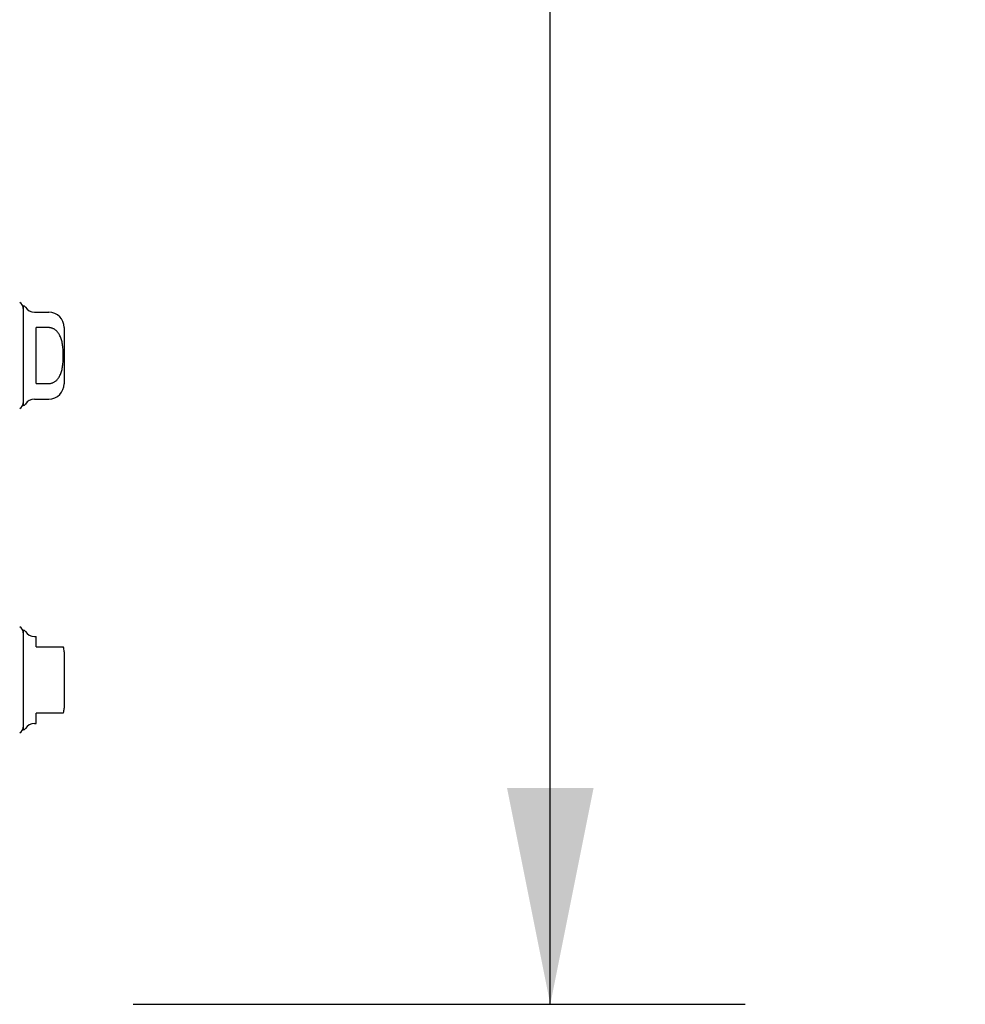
# Model space of a CAD drawing. Header units: inches. Extents: x 0 to 283, y 0 to 183.
# Tile 8 of 256: x 35 to 42, y 53 to 61. Entities that reach past the tile are written whole.
import ezdxf

# ---------------------------------------------------------------- set-up
doc = ezdxf.new("R2010")
doc.units = ezdxf.units.IN
doc.header["$LTSCALE"] = 15.583333
doc.header["$MEASUREMENT"] = 0
doc.layers.get('0').update_dxf_attribs({"linetype": 'CONTINUOUS'})
doc.layers.add('DIMENSIONS', color=7, linetype='CONTINUOUS')
doc.layers.add('LEFTHAND_DOOR_ASSEMBLY', color=7, linetype='CONTINUOUS')
doc.styles.get("Standard").update_dxf_attribs({"font": 'arial.ttf'})
doc.dimstyles.new('DIMSTYLE_1', dxfattribs={"dimtxt": 1.25, "dimasz": 1.666667, "dimexe": 0.09, "dimexo": 0.07, "dimgap": 0.0375, "dimtad": 0, "dimtih": 1, "dimtoh": 1, "dimzin": 4, "dimdsep": 46, "dimtxsty": 'Standard', "dimblk": '_FILLED', "dimblk1": '_FILLED', "dimblk2": '_FILLED', "dimcen": 0.09, "dimadec": 3, "dimazin": 1, "dimtfac": 1, "dimtdec": 3, "dimtofl": 0, "dimtmove": 0, "dimatfit": 3, "dimldrblk": '_FILLED', "dimfxl": 0, "dimtolj": 1, "dimtzin": 4, "dimarcsym": 0})

# ---------------------------------------------------------------- blocks, each defined once
blk = doc.blocks.new('_FILLED')
at = {"color": 0, "linetype": 'ByBlock'}
blk.add_solid([(0, 0), (-1, 0.2), (-1, -0.2)], dxfattribs=at)
blk = doc.blocks.new('*D8')
at = {"layer": 'DIMENSIONS', "color": 2, "linetype": 'Continuous'}
for p, q in [((35.9244, 124.822), (40.6378, 124.822)), ((39.1378, 124.822), (39.1378, 90.9661)), ((39.1378, 53.322), (39.1378, 86.5911)), ((35.9244, 53.322), (40.6378, 53.322))]:
    blk.add_line(p, q, dxfattribs=at)
at = {"layer": 'DIMENSIONS', "color": 2, "linetype": 'Continuous', "xscale": 1.6666666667, "yscale": 1.6666666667, "zscale": 1.6666666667}
for p, rotation in [((39.1378, 124.822), 90), ((39.1378, 53.322), 270)]:
    blk.add_blockref('_FILLED', p, dxfattribs=dict(at, rotation=rotation))
at = {"layer": 'DIMENSIONS', "color": 2, "linetype": 'Continuous', "insert": (39.1378, 90.3411), "char_height": 1.25, "width": 6.394052, "attachment_point": 2, "line_spacing_factor": 0.9}
blk.add_mtext('71.50\\PDOORS', dxfattribs=at)

msp = doc.modelspace()

# ---------------------------------------------------------------- linework, layer by layer
at = {"layer": 'LEFTHAND_DOOR_ASSEMBLY', "color": 7, "linetype": 'Continuous'}
for p, q in [((35.0777, 58.7058), (35.0777, 57.9381)), ((35.163, 58.6566), (35.2746, 58.6566)), ((35.2746, 58.5376), (35.1762, 58.5376)), ((35.1762, 58.1064), (35.1762, 58.5376)), ((35.3927, 58.5385), (35.3927, 58.1054)), ((35.1762, 58.1064), (35.2746, 58.1064)), ((35.163, 57.9873), (35.2746, 57.9873)), ((35.0777, 56.2058), (35.0777, 55.4381)), ((35.163, 56.1566), (35.1762, 56.1566)), ((35.1762, 56.0779), (35.1762, 56.1566)), ((35.1762, 56.0779), (35.3859, 56.0779)), ((35.3927, 56.0385), (35.3927, 55.6054)), ((35.3859, 55.5661), (35.1762, 55.5661)), ((35.1762, 55.4873), (35.1762, 55.5661)), ((35.163, 55.4873), (35.1762, 55.4873))]:
    msp.add_line(p, q, dxfattribs=at)
msp.add_lwpolyline([(35.2746, 58.1064), (35.2789, 58.1065), (35.2833, 58.1069), (35.2876, 58.1075), (35.2919, 58.1083), (35.2963, 58.1095), (35.3006, 58.1109), (35.3049, 58.1125), (35.3091, 58.1145), (35.3134, 58.1167), (35.3176, 58.1192), (35.3218, 58.122), (35.3259, 58.1251), (35.33, 58.1285), (35.3341, 58.1322), (35.3381, 58.1364), (35.342, 58.1409), (35.3459, 58.1458), (35.3497, 58.1511), (35.3533, 58.1569), (35.3569, 58.163), (35.3603, 58.1696), (35.3635, 58.1766), (35.3664, 58.1839), (35.3692, 58.1915), (35.3717, 58.1994), (35.374, 58.2076), (35.3761, 58.216), (35.3779, 58.2247), (35.3795, 58.2336), (35.3809, 58.2427), (35.3822, 58.252), (35.3832, 58.2616), (35.3841, 58.2713), (35.3847, 58.2812), (35.3853, 58.2913), (35.3856, 58.3014), (35.3859, 58.3116), (35.3859, 58.3218), (35.3859, 58.332), (35.3857, 58.3422), (35.3853, 58.3523), (35.3848, 58.3624), (35.3841, 58.3723), (35.3832, 58.382), (35.3822, 58.3916), (35.381, 58.4009), (35.3796, 58.4101), (35.378, 58.419), (35.3761, 58.4276), (35.3741, 58.436), (35.3718, 58.4442), (35.3693, 58.4521), (35.3665, 58.4598), (35.3635, 58.4672), (35.3603, 58.4742), (35.3569, 58.4808), (35.3534, 58.4871), (35.3497, 58.4928), (35.3459, 58.4982), (35.342, 58.5031), (35.3381, 58.5076), (35.3341, 58.5117), (35.33, 58.5155), (35.3259, 58.5189), (35.3218, 58.522), (35.3176, 58.5248), (35.3134, 58.5273), (35.3091, 58.5295), (35.3049, 58.5314), (35.3006, 58.5331), (35.2963, 58.5345), (35.2919, 58.5356), (35.2876, 58.5365), (35.2833, 58.5371), (35.2789, 58.5375), (35.2746, 58.5376)], dxfattribs=at)
for centre, radius, start, end in [((35.0285, 58.6862), 0.0492, 0, 63.88511), ((35.0778, 58.6862), 0.0197, 30, 90.11459), ((35.163, 58.7354), 0.0787, 210, 270), ((35.2746, 58.5385), 0.1181, 0, 90), ((35.2746, 58.1054), 0.1181, 270, 360), ((35.163, 57.9086), 0.0787, 90, 150), ((35.0285, 57.9578), 0.0492, 296.11489, 360), ((35.0778, 57.9578), 0.0197, 269.88541, 330), ((35.0285, 56.1862), 0.0492, 0, 63.88511), ((35.0778, 56.1862), 0.0197, 30, 90.11459), ((35.163, 56.2354), 0.0787, 210, 270), ((35.2746, 56.0385), 0.1181, 0, 19.47855), ((35.2746, 55.6054), 0.1181, 340.5253, 360), ((35.163, 55.4086), 0.0787, 90, 150), ((35.0285, 55.4578), 0.0492, 296.11489, 360), ((35.0778, 55.4578), 0.0197, 269.88541, 330)]:
    msp.add_arc(centre, radius, start, end, dxfattribs=at)

# ---------------------------------------------------------------- dimensions: what is measured, and where the dimension line sits
at = {"layer": 'DIMENSIONS', "color": 2, "linetype": 'Continuous'}
dim = msp.add_linear_dim(base=(39.1378, 53.322), p1=(35.8544, 124.822), p2=(35.8544, 53.322), angle=270, text='<>\\PDOORS', dimstyle='DIMSTYLE_1', dxfattribs=at)
dim.commit()
dim.dimension.update_dxf_attribs({"geometry": '*D8', "text_midpoint": (39.1378, 88.7786), "dimtype": 160})

doc.saveas('drawing.dxf')
